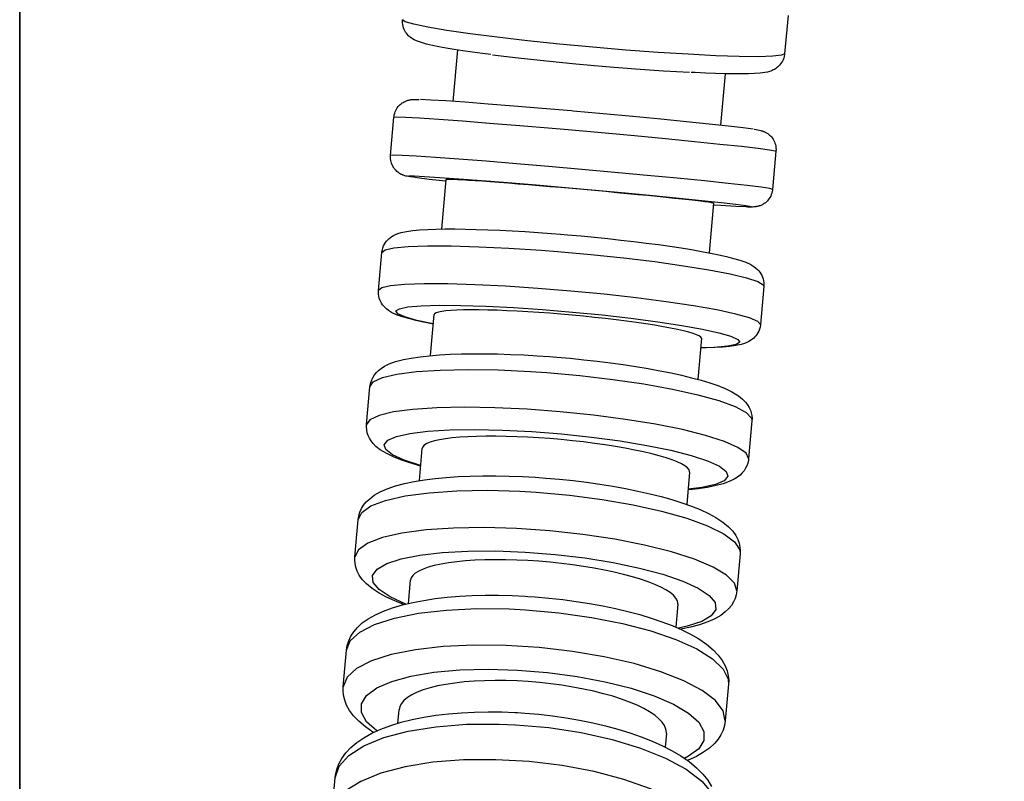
# Model space of a CAD drawing. Header units: millimetres. Extents: x -109 to 627, y -178 to 173.
# Tile 39 of 178: x -10.9181 to -10.8667, y 31.1333 to 31.173. Entities that reach past the tile are written whole.
import ezdxf

# ---------------------------------------------------------------- set-up
doc = ezdxf.new("R2010")
doc.units = ezdxf.units.MM
doc.layers.add('ARQ - ALVENARIA - OSSO', color=2, linetype='Continuous', lineweight=35)
doc.layers.add('O - MOBILIÁRIO', color=8, linetype='Continuous')
doc.styles.add('GULIM', font='Gulim.ttf')
doc.dimstyles.new('GULIM-100', dxfattribs={"dimtxt": 0.1, "dimasz": 0.05, "dimexe": 0.2, "dimexo": 0, "dimgap": 0.025, "dimtad": 1, "dimdec": 0, "dimlfac": 100, "dimzin": 12, "dimdsep": 46, "dimtxsty": 'GULIM', "dimblk": 'OPEN30', "dimcen": 0, "dimclrd": 152, "dimclre": 152, "dimclrt": 152, "dimaunit": 1, "dimadec": 0, "dimazin": 0, "dimtfac": 1.875, "dimtdec": 0, "dimtmove": 2, "dimatfit": 3, "dimldrblk": 'OPEN30', "dimfxl": 0, "dimtolj": 1, "dimtzin": 12, "dimlwd": -1, "dimarcsym": 0})

# ---------------------------------------------------------------- blocks, each defined once
blk = doc.blocks.new('_Open30')
at = {"color": 0, "linetype": 'ByBlock', "lineweight": -2}
for p, q in [((-1, 0.2679), (0, 0)), ((0, 0), (-1, -0.2679)), ((0, 0), (-1, 0))]:
    blk.add_line(p, q, dxfattribs=at)
blk = doc.blocks.new('*D773')
at = {"color": 152, "lineweight": -2, "transparency": 16777216}
for p, q in [((-10.918074, 32.581572), (-10.282531, 32.581572)), ((-10.918074, 31.031973), (-10.282531, 31.031973))]:
    blk.add_line(p, q, dxfattribs=at)
at = {"color": 152, "transparency": 16777216}
blk.add_line((-10.482531, 31.081973), (-10.482531, 32.531572), dxfattribs=at)
at = {"layer": 'Defpoints', "color": 0, "transparency": 16777216}
for p in [(-10.918074, 32.581572), (-10.482531, 32.581572), (-10.918074, 31.031973)]:
    blk.add_point(p, dxfattribs=at)
at = {"color": 152, "transparency": 16777216, "xscale": 0.05, "yscale": 0.05, "zscale": 0.05}
for p, rotation in [((-10.482531, 32.581572), 90), ((-10.482531, 31.031973), 270)]:
    blk.add_blockref('_Open30', p, dxfattribs=dict(at, rotation=rotation))
at = {"color": 152, "transparency": 16777216, "insert": (-10.558929, 31.806773), "char_height": 0.1, "attachment_point": 5, "rotation": 90, "style": 'GULIM'}
blk.add_mtext('\\A1;155', dxfattribs=at)
blk = doc.blocks.new('*D774')
at = {"color": 152, "lineweight": -2, "transparency": 16777216}
for p, q in [((-10.918074, 31.031973), (-10.918074, 31.624778)), ((-8.168786, 31.031973), (-8.168786, 31.624778))]:
    blk.add_line(p, q, dxfattribs=at)
at = {"color": 152, "transparency": 16777216}
blk.add_line((-10.868074, 31.424778), (-8.218786, 31.424778), dxfattribs=at)
at = {"layer": 'Defpoints', "color": 0, "transparency": 16777216}
for p in [(-8.168786, 31.424778), (-10.918074, 31.031973), (-8.168786, 31.031973)]:
    blk.add_point(p, dxfattribs=at)
at = {"color": 152, "transparency": 16777216, "xscale": 0.05, "yscale": 0.05, "zscale": 0.05, "rotation": 180}
blk.add_blockref('_Open30', (-10.918074, 31.424778), dxfattribs=at)
at = {"color": 152, "transparency": 16777216, "xscale": 0.05, "yscale": 0.05, "zscale": 0.05}
blk.add_blockref('_Open30', (-8.168786, 31.424778), dxfattribs=at)
at = {"color": 152, "transparency": 16777216, "insert": (-9.54343, 31.501109), "char_height": 0.1, "attachment_point": 5, "style": 'GULIM'}
blk.add_mtext('\\A1;275', dxfattribs=at)

msp = doc.modelspace()

# ---------------------------------------------------------------- linework, layer by layer
at = {"layer": 'ARQ - ALVENARIA - OSSO'}
msp.add_line((-10.918074, 31.031973), (-10.918074, 32.581572), dxfattribs=at)
at = {"layer": 'O - MOBILIÁRIO'}
for p, q in [((-10.878008, 31.173256, 0.00002), (-10.878185, 31.171267, 0.00002)), ((-10.895473, 31.16878, 0.00002), (-10.895234, 31.171466, 0.00002)), ((-10.88129, 31.170225, 0.00002), (-10.881528, 31.16754, 0.00002)), ((-10.898735, 31.16597, 0.00002), (-10.898558, 31.167962, 0.00002)), ((-10.878637, 31.16619, 0.00002), (-10.878814, 31.164198, 0.00002)), ((-10.896065, 31.162129, 0.00002), (-10.895836, 31.164709, 0.00002)), ((-10.881891, 31.163469, 0.00002), (-10.88212, 31.160889, 0.00002)), ((-10.899362, 31.158924, 0.00002), (-10.899186, 31.160909, 0.00002)), ((-10.879264, 31.159136, 0.00002), (-10.879441, 31.157152, 0.00002)), ((-10.896652, 31.155531, 0.00002), (-10.896462, 31.157671, 0.00002)), ((-10.882517, 31.156433, 0.00002), (-10.882707, 31.15429, 0.00002)), ((-10.899984, 31.151936, 0.00002), (-10.899809, 31.153903, 0.00002)), ((-10.879887, 31.152131, 0.00002), (-10.880062, 31.150163, 0.00002)), ((-10.897232, 31.149015, 0.00002), (-10.897082, 31.150698, 0.00002)), ((-10.883137, 31.149458, 0.00002), (-10.883287, 31.147775, 0.00002)), ((-10.900597, 31.14504, 0.00002), (-10.900425, 31.146981, 0.00002)), ((-10.880503, 31.145209, 0.00002), (-10.880676, 31.143268, 0.00002)), ((-10.897801, 31.142617, 0.00002), (-10.897694, 31.143821, 0.00002)), ((-10.883749, 31.142582, 0.00002), (-10.883856, 31.141376, 0.00002)), ((-10.901199, 31.138272, 0.00002), (-10.90103, 31.140176, 0.00002)), ((-10.881109, 31.138404, 0.00002), (-10.881278, 31.1365, 0.00002)), ((-10.898357, 31.136365, 0.00002), (-10.898294, 31.137076, 0.00002)), ((-10.884349, 31.135839, 0.00002), (-10.884412, 31.135125, 0.00002)), ((-10.901787, 31.131665, 0.00002), (-10.901622, 31.133523, 0.00002)), ((-10.901622, 31.133525, 0.00002), (-10.901618, 31.133563, 0.00002))]:
    msp.add_line(p, q, dxfattribs=at)
for points in [[(-10.893508, 31.171222, 0.00002), (-10.893932, 31.171278, 0.00002), (-10.894463, 31.171351, 0.00002), (-10.89496, 31.171423, 0.00002), (-10.895418, 31.171494, 0.00002), (-10.895837, 31.171564, 0.00002), (-10.896215, 31.171633, 0.00002), (-10.896552, 31.171701, 0.00002), (-10.896852, 31.17177, 0.00002), (-10.897124, 31.171844, 0.00002), (-10.897376, 31.171934, 0.00002), (-10.8975, 31.171992, 0.00002), (-10.897588, 31.172041, 0.00002), (-10.897649, 31.172082, 0.00002), (-10.897706, 31.172125, 0.00002), (-10.897759, 31.17217, 0.00002), (-10.89781, 31.172218, 0.00002), (-10.897858, 31.172271, 0.00002), (-10.897904, 31.172329, 0.00002), (-10.897948, 31.172392, 0.00002), (-10.897988, 31.172461, 0.00002), (-10.898024, 31.172536, 0.00002), (-10.898055, 31.172616, 0.00002), (-10.89808, 31.172699, 0.00002), (-10.898099, 31.172795, 0.00002), (-10.898109, 31.172892, 0.00002), (-10.89811, 31.172988, 0.00002), (-10.898106, 31.173039, 0.00002)], [(-10.878185, 31.171267, 0.00002), (-10.878345, 31.171185, 0.00002), (-10.878802, 31.171133, 0.00002), (-10.879544, 31.171112, 0.00002), (-10.880547, 31.171122, 0.00002), (-10.88178, 31.171164, 0.00002), (-10.883208, 31.171236, 0.00002), (-10.884785, 31.171336, 0.00002), (-10.886464, 31.17146, 0.00002), (-10.888194, 31.171606, 0.00002), (-10.889923, 31.171768, 0.00002), (-10.891598, 31.171942, 0.00002), (-10.893168, 31.172122, 0.00002), (-10.894586, 31.172303, 0.00002), (-10.895807, 31.17248, 0.00002), (-10.896796, 31.172647, 0.00002), (-10.897522, 31.172798, 0.00002), (-10.897964, 31.172931, 0.00002), (-10.898106, 31.173039, 0.00002)], [(-10.893423, 31.171214, 0.00002), (-10.892074, 31.17105, 0.00002), (-10.890609, 31.17089, 0.00002), (-10.889072, 31.170738, 0.00002), (-10.88751, 31.170599, 0.00002), (-10.885969, 31.170477, 0.00002), (-10.884497, 31.170376, 0.00002), (-10.883139, 31.170298, 0.00002)], [(-10.878185, 31.171267, 0.00002), (-10.87819, 31.171222, 0.00002), (-10.878207, 31.17113, 0.00002), (-10.878231, 31.171041, 0.00002), (-10.878263, 31.170956, 0.00002), (-10.878301, 31.170876, 0.00002), (-10.878344, 31.170802, 0.00002), (-10.878392, 31.170733, 0.00002), (-10.878444, 31.170671, 0.00002), (-10.878497, 31.170615, 0.00002), (-10.878552, 31.170565, 0.00002), (-10.878607, 31.170522, 0.00002), (-10.878663, 31.170483, 0.00002), (-10.878719, 31.170449, 0.00002), (-10.878777, 31.170418, 0.00002), (-10.878838, 31.17039, 0.00002), (-10.878904, 31.170364, 0.00002), (-10.87898, 31.170339, 0.00002), (-10.879075, 31.170313, 0.00002), (-10.879217, 31.170285, 0.00002), (-10.879463, 31.170253, 0.00002), (-10.87975, 31.170233, 0.00002), (-10.880062, 31.170221, 0.00002), (-10.880438, 31.170216, 0.00002), (-10.880849, 31.170217, 0.00002), (-10.881297, 31.170225, 0.00002), (-10.881781, 31.170238, 0.00002), (-10.8823, 31.170257, 0.00002), (-10.882853, 31.170282, 0.00002), (-10.883054, 31.170291, 0.00002)], [(-10.898558, 31.167962, 0.00002), (-10.898554, 31.167999, 0.00002), (-10.89854, 31.168081, 0.00002), (-10.89852, 31.168161, 0.00002), (-10.898493, 31.168238, 0.00002), (-10.898461, 31.168311, 0.00002), (-10.898424, 31.16838, 0.00002), (-10.898382, 31.168446, 0.00002), (-10.898337, 31.168507, 0.00002), (-10.898287, 31.168563, 0.00002), (-10.898236, 31.168613, 0.00002), (-10.898182, 31.168659, 0.00002), (-10.898129, 31.168698, 0.00002), (-10.898076, 31.168732, 0.00002), (-10.898027, 31.16876, 0.00002), (-10.897981, 31.168783, 0.00002), (-10.897939, 31.168802, 0.00002), (-10.897901, 31.168817, 0.00002), (-10.897866, 31.168828, 0.00002), (-10.897834, 31.168838, 0.00002), (-10.897804, 31.168847, 0.00002), (-10.897776, 31.168854, 0.00002), (-10.897748, 31.16886, 0.00002), (-10.897719, 31.168865, 0.00002), (-10.89769, 31.16887, 0.00002), (-10.897659, 31.168874, 0.00002), (-10.897624, 31.168878, 0.00002), (-10.897581, 31.168881, 0.00002), (-10.89752, 31.168884, 0.00002), (-10.897391, 31.168886, 0.00002), (-10.897243, 31.168883, 0.00002)], [(-10.889291, 31.168283, 0.00002), (-10.89083, 31.168415, 0.00002), (-10.892298, 31.168537, 0.00002), (-10.893651, 31.168645, 0.00002), (-10.894848, 31.168736, 0.00002), (-10.895852, 31.168806, 0.00002), (-10.896634, 31.168854, 0.00002), (-10.897168, 31.168879, 0.00002), (-10.897175, 31.168879, 0.00002)], [(-10.879828, 31.167335, 0.00002), (-10.880349, 31.167405, 0.00002), (-10.881118, 31.167495, 0.00002), (-10.882111, 31.167602, 0.00002), (-10.883299, 31.167724, 0.00002), (-10.884645, 31.167856, 0.00002), (-10.886108, 31.167995, 0.00002), (-10.887644, 31.168136, 0.00002), (-10.889207, 31.168275, 0.00002), (-10.889291, 31.168283, 0.00002)], [(-10.898558, 31.167962, 0.00002), (-10.898404, 31.167976, 0.00002), (-10.897953, 31.167962, 0.00002), (-10.897217, 31.167921, 0.00002), (-10.896219, 31.167855, 0.00002), (-10.894989, 31.167765, 0.00002), (-10.893566, 31.167654, 0.00002), (-10.891991, 31.167526, 0.00002), (-10.890313, 31.167384, 0.00002), (-10.889466, 31.16731, 0.00002)], [(-10.889466, 31.16731, 0.00002), (-10.88773, 31.167156, 0.00002), (-10.88602, 31.166999, 0.00002), (-10.884388, 31.166844, 0.00002), (-10.882885, 31.166697, 0.00002), (-10.881555, 31.166561, 0.00002), (-10.880438, 31.166441, 0.00002), (-10.87957, 31.16634, 0.00002), (-10.878976, 31.166261, 0.00002), (-10.878675, 31.166207, 0.00002), (-10.878637, 31.16619, 0.00002)], [(-10.879768, 31.167328, 0.00002), (-10.879676, 31.167314, 0.00002), (-10.879499, 31.167281, 0.00002), (-10.879433, 31.167266, 0.00002), (-10.879386, 31.167254, 0.00002), (-10.879345, 31.167241, 0.00002), (-10.879314, 31.167231, 0.00002), (-10.879285, 31.16722, 0.00002), (-10.879256, 31.167208, 0.00002), (-10.879228, 31.167196, 0.00002), (-10.879199, 31.167182, 0.00002), (-10.879169, 31.167167, 0.00002), (-10.879138, 31.16715, 0.00002), (-10.879104, 31.167129, 0.00002), (-10.879063, 31.167102, 0.00002), (-10.879018, 31.167069, 0.00002), (-10.878969, 31.167028, 0.00002), (-10.878922, 31.166984, 0.00002), (-10.878876, 31.166933, 0.00002), (-10.87883, 31.166876, 0.00002), (-10.878788, 31.166814, 0.00002), (-10.878749, 31.166747, 0.00002), (-10.878715, 31.166677, 0.00002), (-10.878687, 31.166604, 0.00002), (-10.878664, 31.166529, 0.00002), (-10.878648, 31.166451, 0.00002), (-10.878636, 31.166364, 0.00002), (-10.878633, 31.166278, 0.00002), (-10.878636, 31.166193, 0.00002), (-10.878637, 31.16619, 0.00002)], [(-10.878814, 31.164198, 0.00002), (-10.878963, 31.164238, 0.00002), (-10.87941, 31.164305, 0.00002), (-10.880141, 31.164395, 0.00002), (-10.881135, 31.164506, 0.00002), (-10.882361, 31.164634, 0.00002), (-10.883782, 31.164776, 0.00002), (-10.885355, 31.164928, 0.00002), (-10.887031, 31.165084, 0.00002), (-10.888761, 31.16524, 0.00002), (-10.890491, 31.165392, 0.00002), (-10.892168, 31.165534, 0.00002), (-10.893743, 31.165663, 0.00002), (-10.895167, 31.165773, 0.00002), (-10.896396, 31.165863, 0.00002), (-10.897394, 31.16593, 0.00002), (-10.89813, 31.16597, 0.00002), (-10.898582, 31.165984, 0.00002), (-10.898735, 31.16597, 0.00002)], [(-10.897604, 31.164832, 0.00002), (-10.897696, 31.164846, 0.00002), (-10.897873, 31.164878, 0.00002), (-10.897939, 31.164893, 0.00002), (-10.897986, 31.164906, 0.00002), (-10.898027, 31.164918, 0.00002), (-10.898058, 31.164929, 0.00002), (-10.898087, 31.16494, 0.00002), (-10.898116, 31.164951, 0.00002), (-10.898144, 31.164964, 0.00002), (-10.898173, 31.164977, 0.00002), (-10.898203, 31.164993, 0.00002), (-10.898234, 31.16501, 0.00002), (-10.898268, 31.165031, 0.00002), (-10.898309, 31.165058, 0.00002), (-10.898354, 31.165091, 0.00002), (-10.898403, 31.165132, 0.00002), (-10.89845, 31.165176, 0.00002), (-10.898496, 31.165227, 0.00002), (-10.898542, 31.165284, 0.00002), (-10.898584, 31.165346, 0.00002), (-10.898623, 31.165413, 0.00002), (-10.898657, 31.165483, 0.00002), (-10.898685, 31.165556, 0.00002), (-10.898708, 31.165631, 0.00002), (-10.898724, 31.165709, 0.00002), (-10.898736, 31.165795, 0.00002), (-10.898739, 31.165882, 0.00002), (-10.898736, 31.165967, 0.00002), (-10.898735, 31.16597, 0.00002)], [(-10.897544, 31.164825, 0.00002), (-10.897801, 31.164872, 0.00002), (-10.897786, 31.164895, 0.00002), (-10.897511, 31.164895, 0.00002)], [(-10.895848, 31.16462, 0.00002), (-10.896718, 31.164718, 0.00002), (-10.897349, 31.164797, 0.00002), (-10.897544, 31.164825, 0.00002)], [(-10.897511, 31.164895, 0.00002), (-10.89697, 31.16487, 0.00002), (-10.896183, 31.164821, 0.00002), (-10.895173, 31.16475, 0.00002), (-10.893971, 31.164659, 0.00002), (-10.892614, 31.164551, 0.00002), (-10.891143, 31.164428, 0.00002), (-10.889603, 31.164295, 0.00002), (-10.88804, 31.164156, 0.00002), (-10.886503, 31.164015, 0.00002), (-10.885037, 31.163876, 0.00002), (-10.883687, 31.163744, 0.00002), (-10.882495, 31.163622, 0.00002), (-10.881496, 31.163514, 0.00002), (-10.880721, 31.163423, 0.00002), (-10.880206, 31.163355, 0.00002)], [(-10.881891, 31.163469, 0.00002), (-10.881893, 31.163472, 0.00002), (-10.881933, 31.163485, 0.00002), (-10.882022, 31.163502, 0.00002), (-10.88216, 31.163523, 0.00002), (-10.882344, 31.163549, 0.00002), (-10.882576, 31.163578, 0.00002), (-10.882853, 31.163611, 0.00002), (-10.883173, 31.163647, 0.00002), (-10.883532, 31.163686, 0.00002), (-10.88393, 31.163729, 0.00002), (-10.884364, 31.163773, 0.00002), (-10.884829, 31.163821, 0.00002), (-10.885322, 31.163869, 0.00002), (-10.88584, 31.16392, 0.00002), (-10.886381, 31.163972, 0.00002), (-10.88694, 31.164024, 0.00002), (-10.88751, 31.164077, 0.00002), (-10.88809, 31.16413, 0.00002), (-10.888677, 31.164183, 0.00002), (-10.889266, 31.164235, 0.00002), (-10.889849, 31.164286, 0.00002), (-10.890425, 31.164336, 0.00002), (-10.890993, 31.164384, 0.00002), (-10.891545, 31.16443, 0.00002), (-10.892076, 31.164473, 0.00002), (-10.892585, 31.164514, 0.00002), (-10.893068, 31.164551, 0.00002), (-10.893522, 31.164586, 0.00002), (-10.893942, 31.164617, 0.00002), (-10.894325, 31.164644, 0.00002), (-10.894671, 31.164667, 0.00002), (-10.894976, 31.164686, 0.00002), (-10.895236, 31.164701, 0.00002), (-10.895451, 31.164711, 0.00002), (-10.89562, 31.164717, 0.00002), (-10.895741, 31.164719, 0.00002), (-10.895813, 31.164716, 0.00002), (-10.895836, 31.164709, 0.00002)], [(-10.878814, 31.164198, 0.00002), (-10.878818, 31.164161, 0.00002), (-10.878832, 31.164078, 0.00002), (-10.878852, 31.163999, 0.00002), (-10.878879, 31.163922, 0.00002), (-10.878911, 31.163849, 0.00002), (-10.878948, 31.163779, 0.00002), (-10.87899, 31.163714, 0.00002), (-10.879035, 31.163653, 0.00002), (-10.879085, 31.163597, 0.00002), (-10.879136, 31.163546, 0.00002), (-10.87919, 31.163501, 0.00002), (-10.879243, 31.163461, 0.00002), (-10.879296, 31.163427, 0.00002), (-10.879345, 31.163399, 0.00002), (-10.879391, 31.163376, 0.00002), (-10.879433, 31.163358, 0.00002), (-10.879471, 31.163343, 0.00002), (-10.879506, 31.163331, 0.00002), (-10.879538, 31.163321, 0.00002), (-10.879568, 31.163313, 0.00002), (-10.879596, 31.163306, 0.00002), (-10.879624, 31.1633, 0.00002), (-10.879653, 31.163295, 0.00002), (-10.879682, 31.16329, 0.00002), (-10.879713, 31.163286, 0.00002), (-10.879748, 31.163282, 0.00002), (-10.879791, 31.163279, 0.00002), (-10.879852, 31.163276, 0.00002), (-10.879981, 31.163274, 0.00002), (-10.880129, 31.163277, 0.00002)], [(-10.880197, 31.163281, 0.00002), (-10.880726, 31.163305, 0.00002), (-10.881503, 31.163352, 0.00002), (-10.881894, 31.163379, 0.00002)], [(-10.880206, 31.163355, 0.00002), (-10.879933, 31.163306, 0.00002), (-10.879932, 31.163281, 0.00002), (-10.880197, 31.163281, 0.00002)], [(-10.899186, 31.160909, 0.00002), (-10.899182, 31.160944, 0.00002), (-10.899163, 31.161051, 0.00002), (-10.899134, 31.161154, 0.00002), (-10.899096, 31.161251, 0.00002), (-10.89905, 31.161342, 0.00002), (-10.898998, 31.161426, 0.00002), (-10.89894, 31.161502, 0.00002), (-10.898877, 31.161572, 0.00002), (-10.89881, 31.161635, 0.00002), (-10.898739, 31.161693, 0.00002), (-10.898662, 31.161745, 0.00002), (-10.898577, 31.161795, 0.00002), (-10.898479, 31.161843, 0.00002), (-10.898356, 31.161892, 0.00002), (-10.898175, 31.161947, 0.00002), (-10.897896, 31.162006, 0.00002), (-10.897566, 31.162052, 0.00002), (-10.89722, 31.162084, 0.00002), (-10.896807, 31.162109, 0.00002), (-10.896365, 31.162125, 0.00002), (-10.89589, 31.162132, 0.00002), (-10.89538, 31.162133, 0.00002), (-10.894837, 31.162126, 0.00002), (-10.894264, 31.162113, 0.00002), (-10.893662, 31.162092, 0.00002), (-10.893036, 31.162066, 0.00002), (-10.892387, 31.162033, 0.00002), (-10.89172, 31.161994, 0.00002), (-10.891039, 31.161949, 0.00002), (-10.890346, 31.161898, 0.00002), (-10.88987, 31.16186, 0.00002)], [(-10.88987, 31.16186, 0.00002), (-10.889501, 31.16183, 0.00002), (-10.888799, 31.161768, 0.00002), (-10.888099, 31.161701, 0.00002), (-10.887405, 31.161631, 0.00002), (-10.886721, 31.161556, 0.00002), (-10.886051, 31.161479, 0.00002), (-10.885399, 31.161398, 0.00002), (-10.884768, 31.161315, 0.00002), (-10.884162, 31.16123, 0.00002), (-10.883584, 31.161143, 0.00002), (-10.883038, 31.161055, 0.00002), (-10.882525, 31.160965, 0.00002), (-10.882048, 31.160876, 0.00002), (-10.881608, 31.160785, 0.00002), (-10.881208, 31.160694, 0.00002), (-10.880844, 31.160601, 0.00002), (-10.880515, 31.160504, 0.00002), (-10.880208, 31.160394, 0.00002), (-10.879948, 31.160273, 0.00002), (-10.879787, 31.160176, 0.00002), (-10.879684, 31.160098, 0.00002), (-10.879606, 31.160028, 0.00002), (-10.879538, 31.159956, 0.00002), (-10.879478, 31.159882, 0.00002), (-10.879424, 31.159802, 0.00002), (-10.879377, 31.159718, 0.00002), (-10.879336, 31.159628, 0.00002), (-10.879304, 31.159534, 0.00002), (-10.87928, 31.159435, 0.00002), (-10.879264, 31.159323, 0.00002), (-10.87926, 31.159211, 0.00002), (-10.879264, 31.159136, 0.00002)], [(-10.899186, 31.160909, 0.00002), (-10.899021, 31.161044, 0.00002), (-10.898559, 31.161149, 0.00002), (-10.897813, 31.16122, 0.00002), (-10.896806, 31.161254, 0.00002), (-10.895569, 31.16125, 0.00002), (-10.894139, 31.16121, 0.00002), (-10.89256, 31.161133, 0.00002), (-10.890879, 31.161023, 0.00002), (-10.890031, 31.160957, 0.00002)], [(-10.890031, 31.160957, 0.00002), (-10.888295, 31.160803, 0.00002), (-10.886587, 31.160625, 0.00002), (-10.884959, 31.160429, 0.00002), (-10.883461, 31.16022, 0.00002), (-10.882138, 31.160005, 0.00002), (-10.88103, 31.159791, 0.00002), (-10.880171, 31.159584, 0.00002), (-10.879587, 31.159391, 0.00002), (-10.879297, 31.159216, 0.00002), (-10.879264, 31.159136, 0.00002)], [(-10.896509, 31.157171, 0.00002), (-10.896579, 31.157184, 0.00002), (-10.897018, 31.157275, 0.00002), (-10.897419, 31.157366, 0.00002), (-10.897782, 31.157459, 0.00002), (-10.898111, 31.157556, 0.00002), (-10.898418, 31.157666, 0.00002), (-10.898678, 31.157787, 0.00002), (-10.898839, 31.157885, 0.00002), (-10.898943, 31.157962, 0.00002), (-10.89902, 31.158032, 0.00002), (-10.899088, 31.158104, 0.00002), (-10.899149, 31.158179, 0.00002), (-10.899202, 31.158258, 0.00002), (-10.89925, 31.158342, 0.00002), (-10.89929, 31.158432, 0.00002), (-10.899323, 31.158527, 0.00002), (-10.899347, 31.158625, 0.00002), (-10.899362, 31.158737, 0.00002), (-10.899366, 31.158849, 0.00002), (-10.899362, 31.158924, 0.00002)], [(-10.879441, 31.157152, 0.00002), (-10.879579, 31.157314, 0.00002), (-10.880015, 31.157499, 0.00002), (-10.880737, 31.1577, 0.00002), (-10.881722, 31.157911, 0.00002), (-10.88294, 31.158127, 0.00002), (-10.884355, 31.158339, 0.00002), (-10.885923, 31.158542, 0.00002), (-10.887596, 31.15873, 0.00002), (-10.889325, 31.158897, 0.00002), (-10.891056, 31.159038, 0.00002), (-10.892736, 31.159148, 0.00002), (-10.894316, 31.159225, 0.00002), (-10.895745, 31.159266, 0.00002), (-10.896983, 31.159269, 0.00002), (-10.897989, 31.159235, 0.00002), (-10.898735, 31.159164, 0.00002), (-10.899197, 31.15906, 0.00002), (-10.899362, 31.158924, 0.00002)], [(-10.89651, 31.15718, 0.00002), (-10.897372, 31.15737, 0.00002), (-10.897994, 31.157549, 0.00002), (-10.898357, 31.157714, 0.00002), (-10.898451, 31.157858, 0.00002), (-10.898273, 31.157977, 0.00002), (-10.897828, 31.158068, 0.00002), (-10.89713, 31.158128, 0.00002), (-10.896199, 31.158155, 0.00002), (-10.895065, 31.158148, 0.00002), (-10.893761, 31.158108, 0.00002), (-10.892327, 31.158035, 0.00002), (-10.890808, 31.157933, 0.00002), (-10.889248, 31.157803, 0.00002), (-10.887695, 31.157651, 0.00002), (-10.886197, 31.15748, 0.00002), (-10.884799, 31.157296, 0.00002), (-10.883544, 31.157104, 0.00002), (-10.882469, 31.15691, 0.00002), (-10.881608, 31.156721, 0.00002), (-10.880986, 31.156541, 0.00002), (-10.880622, 31.156377, 0.00002), (-10.880528, 31.156233, 0.00002), (-10.880706, 31.156114, 0.00002), (-10.881151, 31.156023, 0.00002), (-10.88185, 31.155963, 0.00002), (-10.882556, 31.155939, 0.00002)], [(-10.882517, 31.156434, 0.00002), (-10.882518, 31.156448, 0.00002), (-10.882554, 31.156502, 0.00002), (-10.88264, 31.156561, 0.00002), (-10.882774, 31.156623, 0.00002), (-10.882955, 31.156687, 0.00002), (-10.883183, 31.156754, 0.00002), (-10.883457, 31.156824, 0.00002), (-10.883774, 31.156895, 0.00002), (-10.88413, 31.156967, 0.00002), (-10.884525, 31.15704, 0.00002), (-10.884956, 31.157113, 0.00002), (-10.885419, 31.157186, 0.00002), (-10.88591, 31.157257, 0.00002), (-10.886426, 31.157327, 0.00002), (-10.886966, 31.157395, 0.00002), (-10.887524, 31.157461, 0.00002), (-10.888093, 31.157524, 0.00002), (-10.888672, 31.157583, 0.00002), (-10.889259, 31.157639, 0.00002), (-10.889848, 31.15769, 0.00002), (-10.890432, 31.157737, 0.00002), (-10.891009, 31.157779, 0.00002), (-10.891577, 31.157816, 0.00002), (-10.89213, 31.157847, 0.00002), (-10.892663, 31.157873, 0.00002), (-10.893173, 31.157893, 0.00002), (-10.893659, 31.157907, 0.00002), (-10.894116, 31.157915, 0.00002), (-10.894538, 31.157917, 0.00002), (-10.894924, 31.157912, 0.00002), (-10.895273, 31.157902, 0.00002), (-10.895581, 31.157885, 0.00002), (-10.895845, 31.157863, 0.00002), (-10.896063, 31.157835, 0.00002), (-10.896235, 31.157801, 0.00002), (-10.89636, 31.157762, 0.00002), (-10.896436, 31.157718, 0.00002), (-10.896462, 31.157671, 0.00002)], [(-10.879441, 31.157152, 0.00002), (-10.879445, 31.157116, 0.00002), (-10.879463, 31.157009, 0.00002), (-10.879492, 31.156906, 0.00002), (-10.87953, 31.156809, 0.00002), (-10.879576, 31.156718, 0.00002), (-10.879628, 31.156635, 0.00002), (-10.879687, 31.156558, 0.00002), (-10.879749, 31.156488, 0.00002), (-10.879816, 31.156425, 0.00002), (-10.879888, 31.156368, 0.00002), (-10.879964, 31.156315, 0.00002), (-10.880049, 31.156265, 0.00002), (-10.880147, 31.156217, 0.00002), (-10.880271, 31.156168, 0.00002), (-10.880452, 31.156113, 0.00002), (-10.880731, 31.156054, 0.00002), (-10.88106, 31.156008, 0.00002), (-10.881407, 31.155976, 0.00002), (-10.881819, 31.155951, 0.00002), (-10.882261, 31.155936, 0.00002), (-10.882557, 31.15593, 0.00002)], [(-10.899809, 31.153903, 0.00002), (-10.899798, 31.153988, 0.00002), (-10.899765, 31.154136, 0.00002), (-10.899715, 31.154276, 0.00002), (-10.899649, 31.154408, 0.00002), (-10.89957, 31.154532, 0.00002), (-10.899475, 31.154648, 0.00002), (-10.899362, 31.154759, 0.00002), (-10.899226, 31.154867, 0.00002), (-10.89905, 31.154978, 0.00002), (-10.8988, 31.1551, 0.00002), (-10.898473, 31.155218, 0.00002), (-10.898052, 31.155328, 0.00002), (-10.897652, 31.155406, 0.00002), (-10.897188, 31.155474, 0.00002), (-10.896696, 31.155528, 0.00002), (-10.896174, 31.15557, 0.00002), (-10.895622, 31.1556, 0.00002), (-10.895042, 31.15562, 0.00002), (-10.894434, 31.15563, 0.00002), (-10.893803, 31.155629, 0.00002), (-10.893149, 31.155618, 0.00002), (-10.892478, 31.155597, 0.00002), (-10.891792, 31.155567, 0.00002), (-10.891096, 31.155527, 0.00002), (-10.890443, 31.155482, 0.00002)], [(-10.890443, 31.155482, 0.00002), (-10.890072, 31.155453, 0.00002), (-10.889365, 31.155391, 0.00002), (-10.88866, 31.155321, 0.00002), (-10.887961, 31.155242, 0.00002), (-10.887272, 31.155156, 0.00002), (-10.886598, 31.155063, 0.00002), (-10.88594, 31.154963, 0.00002), (-10.885304, 31.154857, 0.00002), (-10.884693, 31.154745, 0.00002), (-10.884109, 31.154628, 0.00002), (-10.883554, 31.154505, 0.00002), (-10.883033, 31.154378, 0.00002), (-10.882545, 31.154246, 0.00002), (-10.882093, 31.154109, 0.00002), (-10.881675, 31.153966, 0.00002), (-10.881291, 31.153813, 0.00002), (-10.880935, 31.153643, 0.00002), (-10.880596, 31.153438, 0.00002), (-10.880375, 31.153264, 0.00002), (-10.880226, 31.153112, 0.00002), (-10.880117, 31.152972, 0.00002), (-10.880033, 31.152833, 0.00002), (-10.879969, 31.152693, 0.00002), (-10.879923, 31.152552, 0.00002), (-10.879894, 31.152408, 0.00002), (-10.879883, 31.152247, 0.00002), (-10.879887, 31.152131, 0.00002)], [(-10.899809, 31.153903, 0.00002), (-10.899633, 31.15416, 0.00002), (-10.899161, 31.154383, 0.00002), (-10.898405, 31.154564, 0.00002), (-10.897389, 31.154698, 0.00002), (-10.896144, 31.15478, 0.00002), (-10.894708, 31.15481, 0.00002), (-10.893125, 31.154784, 0.00002), (-10.891441, 31.154706, 0.00002), (-10.890593, 31.154648, 0.00002)], [(-10.890593, 31.154648, 0.00002), (-10.888856, 31.154494, 0.00002), (-10.88715, 31.154295, 0.00002), (-10.885526, 31.154057, 0.00002), (-10.884033, 31.153788, 0.00002), (-10.882717, 31.153495, 0.00002), (-10.881617, 31.153188, 0.00002), (-10.880768, 31.152875, 0.00002), (-10.880195, 31.152567, 0.00002), (-10.879914, 31.152273, 0.00002), (-10.879887, 31.152131, 0.00002)], [(-10.880062, 31.150163, 0.00002), (-10.88019, 31.150447, 0.00002), (-10.880616, 31.15075, 0.00002), (-10.881327, 31.151061, 0.00002), (-10.882304, 31.151372, 0.00002), (-10.883514, 31.151674, 0.00002), (-10.884922, 31.151956, 0.00002), (-10.886486, 31.152211, 0.00002), (-10.888157, 31.15243, 0.00002), (-10.889884, 31.152608, 0.00002), (-10.891616, 31.152738, 0.00002), (-10.893299, 31.152817, 0.00002), (-10.894883, 31.152842, 0.00002), (-10.896319, 31.152813, 0.00002), (-10.897564, 31.15273, 0.00002), (-10.89858, 31.152596, 0.00002), (-10.899336, 31.152415, 0.00002), (-10.899808, 31.152193, 0.00002), (-10.899984, 31.151936, 0.00002), (-10.899984, 31.151936, 0.00002)], [(-10.897168, 31.149776, 0.00002), (-10.897326, 31.14982, 0.00002), (-10.897778, 31.149957, 0.00002), (-10.898196, 31.150101, 0.00002), (-10.89858, 31.150254, 0.00002), (-10.898936, 31.150424, 0.00002), (-10.899276, 31.150629, 0.00002), (-10.899496, 31.150803, 0.00002), (-10.899645, 31.150954, 0.00002), (-10.899754, 31.151095, 0.00002), (-10.899838, 31.151234, 0.00002), (-10.899902, 31.151373, 0.00002), (-10.899948, 31.151515, 0.00002), (-10.899977, 31.151659, 0.00002), (-10.899989, 31.15182, 0.00002), (-10.899984, 31.151936, 0.00002)], [(-10.897166, 31.149806, 0.00002), (-10.89802, 31.150086, 0.00002), (-10.898633, 31.150366, 0.00002), (-10.898987, 31.150637, 0.00002), (-10.899071, 31.15089, 0.00002), (-10.898883, 31.151118, 0.00002), (-10.898429, 31.151315, 0.00002), (-10.897722, 31.151473, 0.00002), (-10.896783, 31.151589, 0.00002), (-10.895642, 31.151658, 0.00002), (-10.894333, 31.151679, 0.00002), (-10.892895, 31.151651, 0.00002), (-10.891373, 31.151575, 0.00002), (-10.889813, 31.151452, 0.00002), (-10.888261, 31.151288, 0.00002), (-10.886766, 31.151087, 0.00002), (-10.885372, 31.150854, 0.00002), (-10.884123, 31.150598, 0.00002), (-10.883055, 31.150326, 0.00002), (-10.882202, 31.150045, 0.00002), (-10.881589, 31.149765, 0.00002), (-10.881235, 31.149495, 0.00002), (-10.88115, 31.149241, 0.00002), (-10.881338, 31.149013, 0.00002), (-10.881792, 31.148817, 0.00002), (-10.8825, 31.148658, 0.00002), (-10.883212, 31.148564, 0.00002)], [(-10.883137, 31.149459, 0.00002), (-10.883137, 31.149487, 0.00002), (-10.883169, 31.149582, 0.00002), (-10.883252, 31.149682, 0.00002), (-10.883382, 31.149784, 0.00002), (-10.88356, 31.149887, 0.00002), (-10.883785, 31.149993, 0.00002), (-10.884056, 31.150099, 0.00002), (-10.884369, 31.150205, 0.00002), (-10.884722, 31.150309, 0.00002), (-10.885114, 31.150412, 0.00002), (-10.885543, 31.150513, 0.00002), (-10.886004, 31.150611, 0.00002), (-10.886493, 31.150705, 0.00002), (-10.887007, 31.150794, 0.00002), (-10.887546, 31.150879, 0.00002), (-10.888102, 31.150958, 0.00002), (-10.888671, 31.15103, 0.00002), (-10.889249, 31.151095, 0.00002), (-10.889836, 31.151154, 0.00002), (-10.890425, 31.151205, 0.00002), (-10.891009, 31.151247, 0.00002), (-10.891587, 31.151282, 0.00002), (-10.892156, 31.151307, 0.00002), (-10.892711, 31.151325, 0.00002), (-10.893245, 31.151333, 0.00002), (-10.893757, 31.151332, 0.00002), (-10.894245, 31.151323, 0.00002), (-10.894704, 31.151304, 0.00002), (-10.895129, 31.151277, 0.00002), (-10.895517, 31.151242, 0.00002), (-10.895869, 31.151198, 0.00002), (-10.89618, 31.151146, 0.00002), (-10.896447, 31.151087, 0.00002), (-10.896669, 31.15102, 0.00002), (-10.896845, 31.150947, 0.00002), (-10.896973, 31.150867, 0.00002), (-10.897053, 31.150782, 0.00002), (-10.897082, 31.150698, 0.00002)], [(-10.880062, 31.150163, 0.00002), (-10.880073, 31.150078, 0.00002), (-10.880106, 31.14993, 0.00002), (-10.880156, 31.14979, 0.00002), (-10.880222, 31.149658, 0.00002), (-10.880302, 31.149535, 0.00002), (-10.880397, 31.149419, 0.00002), (-10.880509, 31.149308, 0.00002), (-10.880646, 31.149199, 0.00002), (-10.880821, 31.149088, 0.00002), (-10.881071, 31.148967, 0.00002), (-10.881398, 31.148849, 0.00002), (-10.881819, 31.148738, 0.00002), (-10.882219, 31.148661, 0.00002), (-10.882683, 31.148592, 0.00002), (-10.883175, 31.148538, 0.00002), (-10.883218, 31.148535, 0.00002)], [(-10.900425, 31.146981, 0.00002), (-10.900393, 31.147181, 0.00002), (-10.900334, 31.147373, 0.00002), (-10.900251, 31.147556, 0.00002), (-10.900141, 31.147732, 0.00002), (-10.900002, 31.147904, 0.00002), (-10.899822, 31.148075, 0.00002), (-10.899584, 31.148253, 0.00002), (-10.899282, 31.148427, 0.00002), (-10.898909, 31.148592, 0.00002), (-10.898472, 31.148742, 0.00002), (-10.898, 31.148867, 0.00002), (-10.897499, 31.148972, 0.00002), (-10.89697, 31.149059, 0.00002), (-10.896412, 31.14913, 0.00002), (-10.895826, 31.149186, 0.00002), (-10.895214, 31.149227, 0.00002), (-10.894578, 31.149255, 0.00002), (-10.893921, 31.149269, 0.00002), (-10.893246, 31.149269, 0.00002), (-10.892557, 31.149255, 0.00002), (-10.891856, 31.149229, 0.00002), (-10.891185, 31.149191, 0.00002), (-10.89101, 31.149179, 0.00002)], [(-10.89101, 31.149179, 0.00002), (-10.890636, 31.149152, 0.00002), (-10.889923, 31.14909, 0.00002), (-10.889214, 31.149016, 0.00002), (-10.88851, 31.14893, 0.00002), (-10.887817, 31.148832, 0.00002), (-10.887138, 31.148723, 0.00002), (-10.886477, 31.148604, 0.00002), (-10.885836, 31.148475, 0.00002), (-10.88522, 31.148336, 0.00002), (-10.88463, 31.148188, 0.00002), (-10.88407, 31.148031, 0.00002), (-10.883541, 31.147865, 0.00002), (-10.883046, 31.14769, 0.00002), (-10.882585, 31.147505, 0.00002), (-10.882158, 31.147308, 0.00002), (-10.881765, 31.147095, 0.00002), (-10.881403, 31.146856, 0.00002), (-10.881114, 31.146616, 0.00002), (-10.880893, 31.14638, 0.00002), (-10.880735, 31.146157, 0.00002), (-10.880628, 31.145951, 0.00002), (-10.880556, 31.14575, 0.00002), (-10.880513, 31.145553, 0.00002), (-10.880498, 31.145358, 0.00002), (-10.880503, 31.145208, 0.00002)], [(-10.900425, 31.146981, 0.00002), (-10.900238, 31.147358, 0.00002), (-10.899755, 31.147697, 0.00002), (-10.89899, 31.147987, 0.00002), (-10.897966, 31.148219, 0.00002), (-10.896713, 31.148387, 0.00002), (-10.895271, 31.148486, 0.00002), (-10.893683, 31.148511, 0.00002), (-10.891997, 31.148464, 0.00002), (-10.891147, 31.148414, 0.00002)], [(-10.891147, 31.148414, 0.00002), (-10.889411, 31.14826, 0.00002), (-10.887707, 31.14804, 0.00002), (-10.886086, 31.147761, 0.00002), (-10.884599, 31.147432, 0.00002), (-10.883289, 31.147062, 0.00002), (-10.882198, 31.146662, 0.00002), (-10.881358, 31.146246, 0.00002), (-10.880794, 31.145825, 0.00002), (-10.880525, 31.145412, 0.00002), (-10.880503, 31.145209, 0.00002)], [(-10.880676, 31.143268, 0.00002), (-10.880792, 31.143672, 0.00002), (-10.881208, 31.144091, 0.00002), (-10.88191, 31.144511, 0.00002), (-10.882878, 31.144921, 0.00002), (-10.884081, 31.145307, 0.00002), (-10.885483, 31.145659, 0.00002), (-10.887042, 31.145965, 0.00002), (-10.88871, 31.146215, 0.00002), (-10.890436, 31.146403, 0.00002), (-10.892169, 31.146523, 0.00002), (-10.893855, 31.146571, 0.00002), (-10.895444, 31.146545, 0.00002), (-10.896886, 31.146447, 0.00002), (-10.898138, 31.146279, 0.00002), (-10.899163, 31.146046, 0.00002), (-10.899928, 31.145756, 0.00002), (-10.900411, 31.145417, 0.00002), (-10.900597, 31.14504, 0.00002)], [(-10.898052, 31.142558, 0.00002), (-10.898055, 31.142559, 0.00002), (-10.898516, 31.142744, 0.00002), (-10.898942, 31.142941, 0.00002), (-10.899336, 31.143154, 0.00002), (-10.899697, 31.143393, 0.00002), (-10.899987, 31.143633, 0.00002), (-10.900208, 31.143869, 0.00002), (-10.900365, 31.144092, 0.00002), (-10.900473, 31.144298, 0.00002), (-10.900545, 31.144499, 0.00002), (-10.900587, 31.144696, 0.00002), (-10.900603, 31.144891, 0.00002), (-10.900597, 31.145041, 0.00002)], [(-10.897945, 31.142584, 0.00002), (-10.898758, 31.142957, 0.00002), (-10.899327, 31.143336, 0.00002), (-10.899634, 31.14371, 0.00002), (-10.899671, 31.144069, 0.00002), (-10.899436, 31.144401, 0.00002), (-10.898936, 31.144695, 0.00002), (-10.898187, 31.144944, 0.00002), (-10.89721, 31.145139, 0.00002), (-10.896037, 31.145275, 0.00002), (-10.894702, 31.145348, 0.00002), (-10.893246, 31.145354, 0.00002), (-10.891714, 31.145295, 0.00002), (-10.890151, 31.145171, 0.00002), (-10.888606, 31.144987, 0.00002), (-10.887125, 31.144749, 0.00002), (-10.885754, 31.144462, 0.00002), (-10.884533, 31.144137, 0.00002), (-10.883501, 31.143783, 0.00002), (-10.882688, 31.143411, 0.00002), (-10.882119, 31.143032, 0.00002), (-10.881811, 31.142657, 0.00002), (-10.881775, 31.142299, 0.00002), (-10.88201, 31.141967, 0.00002), (-10.88251, 31.141672, 0.00002), (-10.883259, 31.141424, 0.00002), (-10.88372, 31.141319, 0.00002)], [(-10.883749, 31.142583, 0.00002), (-10.883748, 31.142624, 0.00002), (-10.883776, 31.14276, 0.00002), (-10.883855, 31.142899, 0.00002), (-10.883982, 31.143041, 0.00002), (-10.884156, 31.143183, 0.00002), (-10.884378, 31.143326, 0.00002), (-10.884645, 31.143468, 0.00002), (-10.884956, 31.143609, 0.00002), (-10.885306, 31.143746, 0.00002), (-10.885696, 31.143879, 0.00002), (-10.886122, 31.144007, 0.00002), (-10.886581, 31.14413, 0.00002), (-10.887068, 31.144246, 0.00002), (-10.88758, 31.144354, 0.00002), (-10.888117, 31.144455, 0.00002), (-10.888672, 31.144547, 0.00002), (-10.88924, 31.144629, 0.00002), (-10.889818, 31.1447, 0.00002), (-10.890405, 31.144761, 0.00002), (-10.890994, 31.144811, 0.00002), (-10.891578, 31.14485, 0.00002), (-10.892157, 31.144877, 0.00002), (-10.892727, 31.144892, 0.00002), (-10.893283, 31.144895, 0.00002), (-10.893819, 31.144886, 0.00002), (-10.894333, 31.144865, 0.00002), (-10.894822, 31.144832, 0.00002), (-10.895284, 31.144788, 0.00002), (-10.895711, 31.144732, 0.00002), (-10.896102, 31.144666, 0.00002), (-10.896457, 31.144589, 0.00002), (-10.896771, 31.144502, 0.00002), (-10.897042, 31.144406, 0.00002), (-10.897267, 31.144302, 0.00002), (-10.897446, 31.144189, 0.00002), (-10.897578, 31.14407, 0.00002), (-10.897661, 31.143944, 0.00002), (-10.897694, 31.143821, 0.00002)], [(-10.90103, 31.140176, 0.00002), (-10.900989, 31.140427, 0.00002), (-10.900914, 31.14067, 0.00002), (-10.900804, 31.140905, 0.00002), (-10.900656, 31.141135, 0.00002), (-10.900462, 31.141364, 0.00002), (-10.900207, 31.141597, 0.00002), (-10.899898, 31.141819, 0.00002), (-10.899527, 31.142029, 0.00002), (-10.899099, 31.142222, 0.00002), (-10.898626, 31.142394, 0.00002), (-10.898117, 31.142543, 0.00002), (-10.897576, 31.14267, 0.00002), (-10.897007, 31.142778, 0.00002), (-10.89641, 31.142866, 0.00002), (-10.895787, 31.142937, 0.00002), (-10.895142, 31.142989, 0.00002), (-10.894476, 31.143024, 0.00002), (-10.893793, 31.143042, 0.00002), (-10.893097, 31.143042, 0.00002), (-10.89239, 31.143025, 0.00002), (-10.891714, 31.142993, 0.00002), (-10.891568, 31.142984, 0.00002)], [(-10.891568, 31.142984, 0.00002), (-10.89119, 31.142958, 0.00002), (-10.890473, 31.142897, 0.00002), (-10.889759, 31.142819, 0.00002), (-10.889051, 31.142725, 0.00002), (-10.888354, 31.142616, 0.00002), (-10.887671, 31.142492, 0.00002), (-10.887006, 31.142353, 0.00002), (-10.886362, 31.142201, 0.00002), (-10.885741, 31.142035, 0.00002), (-10.885147, 31.141857, 0.00002), (-10.884583, 31.141665, 0.00002), (-10.88405, 31.141461, 0.00002), (-10.88355, 31.141244, 0.00002), (-10.883085, 31.141012, 0.00002), (-10.882656, 31.140764, 0.00002), (-10.882265, 31.140496, 0.00002), (-10.881914, 31.140203, 0.00002), (-10.881645, 31.139922, 0.00002), (-10.881436, 31.139639, 0.00002), (-10.881282, 31.13936, 0.00002), (-10.881182, 31.139098, 0.00002), (-10.881124, 31.138845, 0.00002), (-10.881102, 31.138598, 0.00002), (-10.881109, 31.138403, 0.00002)], [(-10.880676, 31.143268, 0.00002), (-10.880708, 31.143068, 0.00002), (-10.880766, 31.142876, 0.00002), (-10.88085, 31.142693, 0.00002), (-10.880959, 31.142517, 0.00002), (-10.881099, 31.142345, 0.00002), (-10.881278, 31.142174, 0.00002), (-10.881516, 31.141996, 0.00002), (-10.881818, 31.141822, 0.00002), (-10.882192, 31.141657, 0.00002), (-10.882629, 31.141507, 0.00002), (-10.8831, 31.141382, 0.00002), (-10.883601, 31.141277, 0.00002), (-10.883619, 31.141274, 0.00002)], [(-10.90103, 31.140176, 0.00002), (-10.900833, 31.140671, 0.00002), (-10.90034, 31.141125, 0.00002), (-10.899565, 31.141522, 0.00002), (-10.898532, 31.141852, 0.00002), (-10.897272, 31.142103, 0.00002), (-10.895824, 31.14227, 0.00002), (-10.894231, 31.142345, 0.00002), (-10.892542, 31.142328, 0.00002), (-10.891692, 31.142286, 0.00002)], [(-10.891692, 31.142286, 0.00002), (-10.889956, 31.142132, 0.00002), (-10.888254, 31.141892, 0.00002), (-10.886637, 31.141573, 0.00002), (-10.885154, 31.141185, 0.00002), (-10.883852, 31.140739, 0.00002), (-10.882769, 31.140248, 0.00002), (-10.881938, 31.139729, 0.00002), (-10.881384, 31.139197, 0.00002), (-10.881125, 31.138667, 0.00002), (-10.881109, 31.138404, 0.00002)], [(-10.881278, 31.1365, 0.00002), (-10.881384, 31.137022, 0.00002), (-10.88179, 31.137555, 0.00002), (-10.882482, 31.138083, 0.00002), (-10.883441, 31.13859, 0.00002), (-10.884636, 31.13906, 0.00002), (-10.886033, 31.139479, 0.00002), (-10.887587, 31.139835, 0.00002), (-10.889252, 31.140117, 0.00002), (-10.890978, 31.140315, 0.00002), (-10.892712, 31.140424, 0.00002), (-10.8944, 31.140441, 0.00002), (-10.895993, 31.140366, 0.00002), (-10.897442, 31.140199, 0.00002), (-10.898701, 31.139948, 0.00002), (-10.899735, 31.139618, 0.00002), (-10.900509, 31.13922, 0.00002), (-10.901003, 31.138767, 0.00002), (-10.901199, 31.138273, 0.00002)], [(-10.899448, 31.13597, 0.00002), (-10.899984, 31.136448, 0.00002), (-10.900256, 31.136926, 0.00002), (-10.900257, 31.137389, 0.00002), (-10.899987, 31.137823, 0.00002), (-10.899453, 31.138215, 0.00002), (-10.898673, 31.138553, 0.00002), (-10.897669, 31.138826, 0.00002), (-10.896472, 31.139027, 0.00002), (-10.895119, 31.139149, 0.00002), (-10.89365, 31.139188, 0.00002), (-10.892111, 31.139144, 0.00002), (-10.890548, 31.139017, 0.00002), (-10.889008, 31.138812, 0.00002), (-10.887539, 31.138534, 0.00002), (-10.886184, 31.138193, 0.00002), (-10.884986, 31.137799, 0.00002), (-10.883981, 31.137363, 0.00002), (-10.883198, 31.136898, 0.00002), (-10.882663, 31.13642, 0.00002), (-10.88239, 31.135942, 0.00002), (-10.882389, 31.135479, 0.00002), (-10.88266, 31.135045, 0.00002), (-10.883193, 31.134653, 0.00002), (-10.883408, 31.134543, 0.00002)], [(-10.899617, 31.135891, 0.00002), (-10.899652, 31.135912, 0.00002), (-10.900043, 31.13618, 0.00002), (-10.900394, 31.136474, 0.00002), (-10.900663, 31.136754, 0.00002), (-10.900872, 31.137037, 0.00002), (-10.901026, 31.137317, 0.00002), (-10.901126, 31.137579, 0.00002), (-10.901184, 31.137831, 0.00002), (-10.901206, 31.138078, 0.00002), (-10.901199, 31.138273, 0.00002)], [(-10.884349, 31.135839, 0.00002), (-10.884346, 31.135892, 0.00002), (-10.884372, 31.136068, 0.00002), (-10.884447, 31.136248, 0.00002), (-10.88457, 31.136428, 0.00002), (-10.884741, 31.136609, 0.00002), (-10.884959, 31.136788, 0.00002), (-10.885224, 31.136966, 0.00002), (-10.885531, 31.13714, 0.00002), (-10.885879, 31.137309, 0.00002), (-10.886266, 31.137471, 0.00002), (-10.88669, 31.137627, 0.00002), (-10.887146, 31.137775, 0.00002), (-10.887631, 31.137913, 0.00002), (-10.888142, 31.13804, 0.00002), (-10.888678, 31.138156, 0.00002), (-10.889232, 31.13826, 0.00002), (-10.889799, 31.138352, 0.00002), (-10.890376, 31.138429, 0.00002), (-10.890962, 31.138493, 0.00002), (-10.891551, 31.138543, 0.00002), (-10.892136, 31.138577, 0.00002), (-10.892715, 31.138597, 0.00002), (-10.893286, 31.138601, 0.00002), (-10.893844, 31.13859, 0.00002), (-10.894381, 31.138564, 0.00002), (-10.894897, 31.138523, 0.00002), (-10.895389, 31.138467, 0.00002), (-10.895852, 31.138397, 0.00002), (-10.896282, 31.138314, 0.00002), (-10.896676, 31.138217, 0.00002), (-10.897034, 31.138108, 0.00002), (-10.897351, 31.137986, 0.00002), (-10.897625, 31.137855, 0.00002), (-10.897853, 31.137713, 0.00002), (-10.898036, 31.137562, 0.00002), (-10.898171, 31.137403, 0.00002), (-10.898258, 31.137238, 0.00002), (-10.898294, 31.137077, 0.00002)], [(-10.901618, 31.133563, 0.00002), (-10.901605, 31.133663, 0.00002), (-10.901536, 31.133964, 0.00002), (-10.901426, 31.134255, 0.00002), (-10.901272, 31.13454, 0.00002), (-10.901067, 31.134823, 0.00002), (-10.900808, 31.135101, 0.00002), (-10.900495, 31.135366, 0.00002), (-10.900127, 31.135617, 0.00002), (-10.899704, 31.135851, 0.00002), (-10.899234, 31.136065, 0.00002), (-10.898723, 31.136255, 0.00002), (-10.898178, 31.136421, 0.00002), (-10.897602, 31.136564, 0.00002), (-10.896998, 31.136685, 0.00002), (-10.896368, 31.136785, 0.00002), (-10.895716, 31.136862, 0.00002), (-10.895043, 31.136919, 0.00002), (-10.894354, 31.136954, 0.00002), (-10.893652, 31.136968, 0.00002), (-10.892939, 31.136961, 0.00002), (-10.892258, 31.136936, 0.00002), (-10.892112, 31.136928, 0.00002)], [(-10.892112, 31.136928, 0.00002), (-10.891732, 31.136904, 0.00002), (-10.89101, 31.136842, 0.00002), (-10.890292, 31.13676, 0.00002), (-10.889581, 31.136659, 0.00002), (-10.888881, 31.136538, 0.00002), (-10.888194, 31.136399, 0.00002), (-10.887526, 31.136242, 0.00002), (-10.886878, 31.136067, 0.00002), (-10.886255, 31.135875, 0.00002), (-10.885658, 31.135667, 0.00002), (-10.885091, 31.135442, 0.00002), (-10.884556, 31.1352, 0.00002), (-10.884055, 31.134942, 0.00002), (-10.883591, 31.134667, 0.00002), (-10.883166, 31.134373, 0.00002), (-10.882782, 31.134057, 0.00002), (-10.882446, 31.133721, 0.00002), (-10.882191, 31.133403, 0.00002), (-10.881991, 31.133081, 0.00002)], [(-10.901622, 31.133523, 0.00002), (-10.901415, 31.134134, 0.00002), (-10.900912, 31.134699, 0.00002), (-10.900127, 31.135201, 0.00002), (-10.899086, 31.135626, 0.00002), (-10.897819, 31.13596, 0.00002), (-10.896365, 31.136193, 0.00002), (-10.894767, 31.136317, 0.00002), (-10.893076, 31.13633, 0.00002), (-10.892225, 31.136295, 0.00002)], [(-10.892225, 31.136295, 0.00002), (-10.890489, 31.136142, 0.00002), (-10.888788, 31.135882, 0.00002), (-10.887175, 31.135523, 0.00002), (-10.885698, 31.135077, 0.00002), (-10.884402, 31.134556, 0.00002), (-10.883326, 31.133978, 0.00002), (-10.882504, 31.133358, 0.00002), (-10.88196, 31.132717, 0.00002), (-10.881711, 31.132073, 0.00002), (-10.8817, 31.131751, 0.00002)], [(-10.881278, 31.1365, 0.00002), (-10.881318, 31.136249, 0.00002), (-10.881394, 31.136006, 0.00002), (-10.881504, 31.135771, 0.00002), (-10.881652, 31.135541, 0.00002), (-10.881846, 31.135312, 0.00002), (-10.882101, 31.135079, 0.00002), (-10.88241, 31.134858, 0.00002), (-10.88278, 31.134647, 0.00002), (-10.883209, 31.134454, 0.00002), (-10.883256, 31.134435, 0.00002)], [(-10.881866, 31.129892, 0.00002), (-10.881961, 31.130529, 0.00002), (-10.882356, 31.131174, 0.00002), (-10.883039, 31.131807, 0.00002), (-10.883988, 31.132409, 0.00002), (-10.885176, 31.132962, 0.00002), (-10.886566, 31.133448, 0.00002), (-10.888116, 31.133852, 0.00002), (-10.889778, 31.134164, 0.00002), (-10.891503, 31.134373, 0.00002), (-10.893238, 31.134472, 0.00002), (-10.894929, 31.134459, 0.00002), (-10.896527, 31.134335, 0.00002), (-10.897981, 31.134102, 0.00002), (-10.899249, 31.133769, 0.00002), (-10.900291, 31.133344, 0.00002), (-10.901076, 31.132842, 0.00002), (-10.90158, 31.132277, 0.00002), (-10.901787, 31.131666, 0.00002), (-10.901787, 31.131666, 0.00002)]]:
    msp.add_polyline3d(points, dxfattribs=at)

# ---------------------------------------------------------------- dimensions: what is measured, and where the dimension line sits
dim = msp.add_linear_dim(base=(-10.482531, 32.581572), p1=(-10.918074, 31.031973), p2=(-10.918074, 32.581572), angle=90, dimstyle='GULIM-100')
dim.commit()
dim.dimension.update_dxf_attribs({"geometry": '*D773', "text_midpoint": (-10.558929, 31.806773)})
dim = msp.add_linear_dim(base=(-8.168786, 31.424778), p1=(-10.918074, 31.031973), p2=(-8.168786, 31.031973), dimstyle='GULIM-100')
dim.commit()
dim.dimension.update_dxf_attribs({"geometry": '*D774', "text_midpoint": (-9.54343, 31.501109)})

doc.saveas('drawing.dxf')
